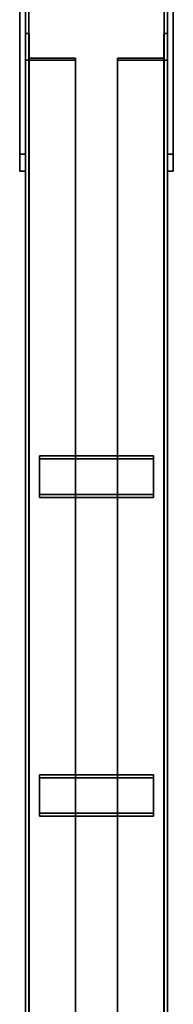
# Model space of a CAD drawing. Extents: x 13429 to 13460.1, y 572.8 to 605.1.
# Tile 185 of 256: x 13428.998 to 13429.133, y 599.874 to 600.739. Entities that reach past the tile are written whole.
import ezdxf

# ---------------------------------------------------------------- set-up
doc = ezdxf.new("R2010")
doc.units = 0
doc.header["$LTSCALE"] = 150
doc.header["$MEASUREMENT"] = 0
doc.layers.add('3DFACE_PLATE', color=7, linetype='CONTINUOUS')
doc.layers.add('3DFACE_SHAPE', color=7, linetype='CONTINUOUS')

msp = doc.modelspace()

# ---------------------------------------------------------------- linework, layer by layer
at = {"layer": '3DFACE_PLATE', "color": 6}
for points, invisible_edges in [([(13428.99832, 600.62064, 0.78244), (13428.99832, 600.8495, 0.75955), (13428.99832, 600.83457, 0.6103)], 12), ([(13428.99832, 600.62064, 0.78244), (13429.00332, 600.62064, 0.78244), (13428.99832, 600.8495, 0.75955)], 2), ([(13429.00332, 600.62064, 0.78244), (13429.00332, 600.8495, 0.75955), (13428.99832, 600.8495, 0.75955)], 12), ([(13429.00332, 600.83457, 0.6103), (13429.00332, 600.8495, 0.75955), (13429.00332, 600.60571, 0.63318)], 2), ([(13429.00332, 600.8495, 0.75955), (13429.00332, 600.62064, 0.78244), (13429.00332, 600.60571, 0.63318)], 12), ([(13429.12832, 600.62064, 0.78244), (13429.12832, 600.8495, 0.75955), (13429.12832, 600.83457, 0.6103)], 12), ([(13429.12832, 600.62064, 0.78244), (13429.13332, 600.62064, 0.78244), (13429.12832, 600.8495, 0.75955)], 2), ([(13429.13332, 600.62064, 0.78244), (13429.13332, 600.8495, 0.75955), (13429.12832, 600.8495, 0.75955)], 12), ([(13429.13332, 600.83457, 0.6103), (13429.13332, 600.8495, 0.75955), (13429.13332, 600.60571, 0.63318)], 2), ([(13429.13332, 600.8495, 0.75955), (13429.13332, 600.62064, 0.78244), (13429.13332, 600.60571, 0.63318)], 12), ([(13428.99832, 600.60571, 0.63318), (13428.99832, 600.62064, 0.78244), (13428.99832, 600.83457, 0.6103)], 2), ([(13428.99832, 600.83457, 0.6103), (13429.00332, 600.83457, 0.6103), (13428.99832, 600.60571, 0.63318)], 2), ([(13429.00332, 600.83457, 0.6103), (13429.00332, 600.60571, 0.63318), (13428.99832, 600.60571, 0.63318)], 12), ([(13429.12832, 600.60571, 0.63318), (13429.12832, 600.62064, 0.78244), (13429.12832, 600.83457, 0.6103)], 2), ([(13429.12832, 600.83457, 0.6103), (13429.13332, 600.83457, 0.6103), (13429.12832, 600.60571, 0.63318)], 2), ([(13429.13332, 600.83457, 0.6103), (13429.13332, 600.60571, 0.63318), (13429.12832, 600.60571, 0.63318)], 12), ([(13428.99832, 600.60571, 0.63318), (13429.00332, 600.60571, 0.63318), (13428.99832, 600.62064, 0.78244)], 2), ([(13429.00332, 600.60571, 0.63318), (13429.00332, 600.62064, 0.78244), (13428.99832, 600.62064, 0.78244)], 12), ([(13429.12832, 600.60571, 0.63318), (13429.13332, 600.60571, 0.63318), (13429.12832, 600.62064, 0.78244)], 2), ([(13429.13332, 600.60571, 0.63318), (13429.13332, 600.62064, 0.78244), (13429.12832, 600.62064, 0.78244)], 12), ([(13429.01582, 600.32176, 0.49309), (13429.01582, 600.3556, 0.51441), (13429.11582, 600.32176, 0.49309)], 2), ([(13429.01582, 600.3556, 0.51441), (13429.11582, 600.3556, 0.51441), (13429.11582, 600.32176, 0.49309)], 12), ([(13429.01582, 600.35294, 0.51864), (13429.01582, 600.3556, 0.51441), (13429.01582, 600.31909, 0.49732)], 2), ([(13429.01582, 600.3556, 0.51441), (13429.01582, 600.32176, 0.49309), (13429.01582, 600.31909, 0.49732)], 12), ([(13429.11582, 600.35294, 0.51864), (13429.11582, 600.3556, 0.51441), (13429.01582, 600.35294, 0.51864)], 2), ([(13429.11582, 600.3556, 0.51441), (13429.01582, 600.3556, 0.51441), (13429.01582, 600.35294, 0.51864)], 12), ([(13429.11582, 600.31909, 0.49732), (13429.11582, 600.35294, 0.51864), (13429.01582, 600.31909, 0.49732)], 2), ([(13429.11582, 600.35294, 0.51864), (13429.01582, 600.35294, 0.51864), (13429.01582, 600.31909, 0.49732)], 12), ([(13429.11582, 600.32176, 0.49309), (13429.11582, 600.3556, 0.51441), (13429.11582, 600.35294, 0.51864)], 12), ([(13429.11582, 600.31909, 0.49732), (13429.11582, 600.32176, 0.49309), (13429.11582, 600.35294, 0.51864)], 2), ([(13429.01582, 600.31909, 0.49732), (13429.01582, 600.32176, 0.49309), (13429.11582, 600.31909, 0.49732)], 2), ([(13429.01582, 600.32176, 0.49309), (13429.11582, 600.32176, 0.49309), (13429.11582, 600.31909, 0.49732)], 12), ([(13429.01582, 600.04169, 0.31667), (13429.01582, 600.07554, 0.33799), (13429.11582, 600.04169, 0.31667)], 2), ([(13429.01582, 600.07554, 0.33799), (13429.11582, 600.07554, 0.33799), (13429.11582, 600.04169, 0.31667)], 12), ([(13429.01582, 600.07287, 0.34222), (13429.01582, 600.07554, 0.33799), (13429.01582, 600.03903, 0.3209)], 2), ([(13429.01582, 600.07554, 0.33799), (13429.01582, 600.04169, 0.31667), (13429.01582, 600.03903, 0.3209)], 12), ([(13429.11582, 600.07287, 0.34222), (13429.11582, 600.07554, 0.33799), (13429.01582, 600.07287, 0.34222)], 2), ([(13429.11582, 600.07554, 0.33799), (13429.01582, 600.07554, 0.33799), (13429.01582, 600.07287, 0.34222)], 12), ([(13429.11582, 600.03903, 0.3209), (13429.11582, 600.07287, 0.34222), (13429.01582, 600.03903, 0.3209)], 2), ([(13429.11582, 600.07287, 0.34222), (13429.01582, 600.07287, 0.34222), (13429.01582, 600.03903, 0.3209)], 12), ([(13429.11582, 600.04169, 0.31667), (13429.11582, 600.07554, 0.33799), (13429.11582, 600.07287, 0.34222)], 12), ([(13429.11582, 600.03903, 0.3209), (13429.11582, 600.04169, 0.31667), (13429.11582, 600.07287, 0.34222)], 2), ([(13429.01582, 600.03903, 0.3209), (13429.01582, 600.04169, 0.31667), (13429.11582, 600.03903, 0.3209)], 2), ([(13429.01582, 600.04169, 0.31667), (13429.11582, 600.04169, 0.31667), (13429.11582, 600.03903, 0.3209)], 12)]:
    msp.add_3dface(points, dxfattribs=dict(at, invisible_edges=invisible_edges))
at = {"layer": '3DFACE_SHAPE', "color": 13}
for points, invisible_edges in [([(13429.00332, 599.601, 0.9045), (13429.00332, 604.44702, 0.4199), (13429.00332, 599.59603, 0.85475)], 2), ([(13429.00332, 604.44702, 0.4199), (13429.00332, 604.44205, 0.37015), (13429.00332, 599.59603, 0.85475)], 12), ([(13429.12832, 599.601, 0.9045), (13429.12832, 604.44702, 0.4199), (13429.00332, 599.601, 0.9045)], 2), ([(13429.12832, 604.44702, 0.4199), (13429.00332, 604.44702, 0.4199), (13429.00332, 599.601, 0.9045)], 12), ([(13429.00332, 599.59603, 0.04995), (13429.00332, 604.44603, 0.04995), (13429.00332, 599.59603, -0.00005)], 2), ([(13429.00332, 604.44603, 0.04995), (13429.00332, 604.44603, -0.00005), (13429.00332, 599.59603, -0.00005)], 12), ([(13429.00636, 599.59603, 0.04995), (13429.00636, 604.44603, 0.04995), (13429.00332, 599.59603, 0.04995)], 2), ([(13429.00636, 604.44603, 0.04995), (13429.00332, 604.44603, 0.04995), (13429.00332, 599.59603, 0.04995)], 12), ([(13429.00332, 599.59603, -0.00005), (13429.00332, 604.44603, -0.00005), (13429.12832, 599.59603, -0.00005)], 2), ([(13429.00332, 604.44603, -0.00005), (13429.12832, 604.44603, -0.00005), (13429.12832, 599.59603, -0.00005)], 12), ([(13429.00636, 599.6007, 0.90148), (13429.00636, 604.44672, 0.41688), (13429.12528, 599.6007, 0.90148)], 2), ([(13429.00636, 604.44672, 0.41688), (13429.12528, 604.44672, 0.41688), (13429.12528, 599.6007, 0.90148)], 12), ([(13429.00636, 604.44205, 0.37015), (13429.00636, 604.44672, 0.41688), (13429.00636, 599.6007, 0.90148)], 12), ([(13429.00636, 599.59603, 0.00299), (13429.00636, 604.44603, 0.00299), (13429.00636, 599.59603, 0.04995)], 2), ([(13429.00636, 604.44603, 0.00299), (13429.00636, 604.44603, 0.04995), (13429.00636, 599.59603, 0.04995)], 12), ([(13429.12528, 599.59603, 0.00299), (13429.12528, 604.44603, 0.00299), (13429.00636, 599.59603, 0.00299)], 2), ([(13429.12528, 604.44603, 0.00299), (13429.00636, 604.44603, 0.00299), (13429.00636, 599.59603, 0.00299)], 12), ([(13429.12528, 599.6007, 0.90148), (13429.12528, 604.44672, 0.41688), (13429.12528, 599.59603, 0.85475)], 2), ([(13429.12528, 604.44672, 0.41688), (13429.12528, 604.44205, 0.37015), (13429.12528, 599.59603, 0.85475)], 12), ([(13429.12528, 599.59603, 0.04995), (13429.12528, 604.44603, 0.04995), (13429.12528, 599.59603, 0.00299)], 2), ([(13429.12528, 604.44603, 0.04995), (13429.12528, 604.44603, 0.00299), (13429.12528, 599.59603, 0.00299)], 12), ([(13429.12832, 599.59603, 0.04995), (13429.12832, 604.44603, 0.04995), (13429.12528, 599.59603, 0.04995)], 2), ([(13429.12832, 604.44603, 0.04995), (13429.12528, 604.44603, 0.04995), (13429.12528, 599.59603, 0.04995)], 12), ([(13429.12832, 604.44205, 0.37015), (13429.12832, 604.44702, 0.4199), (13429.12832, 599.601, 0.9045)], 12), ([(13429.12832, 599.59603, -0.00005), (13429.12832, 604.44603, -0.00005), (13429.12832, 599.59603, 0.04995)], 2), ([(13429.12832, 604.44603, -0.00005), (13429.12832, 604.44603, 0.04995), (13429.12832, 599.59603, 0.04995)], 12), ([(13429.00332, 599.59603, 0.85475), (13429.00332, 604.44205, 0.37015), (13429.00636, 599.59603, 0.85475)], 2), ([(13429.00332, 604.44205, 0.37015), (13429.00636, 604.44205, 0.37015), (13429.00636, 599.59603, 0.85475)], 12), ([(13429.00636, 599.59603, 0.85475), (13429.00636, 604.44205, 0.37015), (13429.00636, 599.6007, 0.90148)], 2), ([(13429.12528, 599.59603, 0.85475), (13429.12528, 604.44205, 0.37015), (13429.12832, 599.59603, 0.85475)], 2), ([(13429.12528, 604.44205, 0.37015), (13429.12832, 604.44205, 0.37015), (13429.12832, 599.59603, 0.85475)], 12), ([(13429.12832, 599.59603, 0.85475), (13429.12832, 604.44205, 0.37015), (13429.12832, 599.601, 0.9045)], 2), ([(13429.00652, 600.70507, 0.73075), (13429.00332, 600.72682, 0.69623), (13429.00332, 600.70336, 0.73346)], 13), ([(13429.00652, 600.70507, 0.73075), (13429.00652, 600.72682, 0.69623), (13429.00332, 600.72682, 0.69623)], 12), ([(13429.00332, 600.72682, 0.69623), (13429.00332, 599.71738, 0.06039), (13429.00332, 600.70336, 0.73346)], 2), ([(13429.00652, 600.72682, 0.69623), (13429.00652, 599.71738, 0.06039), (13429.00332, 600.72682, 0.69623)], 2), ([(13429.00652, 599.71738, 0.06039), (13429.00332, 599.71738, 0.06039), (13429.00332, 600.72682, 0.69623)], 12), ([(13429.00652, 600.70507, 0.73075), (13429.00652, 599.69564, 0.09491), (13429.00652, 600.72682, 0.69623)], 2), ([(13429.00652, 599.69564, 0.09491), (13429.00652, 599.71738, 0.06039), (13429.00652, 600.72682, 0.69623)], 12), ([(13429.12512, 600.72682, 0.69623), (13429.12512, 600.70507, 0.73075), (13429.12832, 600.72682, 0.69623)], 2), ([(13429.12832, 600.72682, 0.69623), (13429.12512, 600.70507, 0.73075), (13429.12832, 600.70336, 0.73346)], 3), ([(13429.12512, 599.71738, 0.06039), (13429.12512, 600.72682, 0.69623), (13429.12832, 599.71738, 0.06039)], 2), ([(13429.12512, 600.72682, 0.69623), (13429.12832, 600.72682, 0.69623), (13429.12832, 599.71738, 0.06039)], 12), ([(13429.12512, 600.70507, 0.73075), (13429.12512, 600.72682, 0.69623), (13429.12512, 599.71738, 0.06039)], 12), ([(13429.12832, 599.71738, 0.06039), (13429.12832, 600.72682, 0.69623), (13429.12832, 599.69393, 0.09762)], 2), ([(13429.12832, 600.72682, 0.69623), (13429.12832, 600.70336, 0.73346), (13429.12832, 599.69393, 0.09762)], 12), ([(13429.04732, 600.70336, 0.73346), (13429.00652, 600.70507, 0.73075), (13429.00332, 600.70336, 0.73346)], 3), ([(13429.00332, 599.71738, 0.06039), (13429.00332, 599.69393, 0.09762), (13429.00332, 600.70336, 0.73346)], 12), ([(13429.00332, 600.70336, 0.73346), (13429.00332, 599.69393, 0.09762), (13429.04732, 600.70336, 0.73346)], 2), ([(13429.00332, 599.69393, 0.09762), (13429.04732, 599.69393, 0.09762), (13429.04732, 600.70336, 0.73346)], 12), ([(13429.04732, 600.70507, 0.73075), (13429.00652, 600.70507, 0.73075), (13429.04732, 600.70336, 0.73346)], 2), ([(13429.04732, 600.70507, 0.73075), (13429.04732, 599.69564, 0.09491), (13429.00652, 600.70507, 0.73075)], 2), ([(13429.04732, 599.69564, 0.09491), (13429.00652, 599.69564, 0.09491), (13429.00652, 600.70507, 0.73075)], 12), ([(13429.04732, 600.70336, 0.73346), (13429.04732, 599.69393, 0.09762), (13429.04732, 600.70507, 0.73075)], 2), ([(13429.04732, 599.69393, 0.09762), (13429.04732, 599.69564, 0.09491), (13429.04732, 600.70507, 0.73075)], 12), ([(13429.12512, 600.70507, 0.73075), (13429.08432, 600.70336, 0.73346), (13429.12832, 600.70336, 0.73346)], 13), ([(13429.12512, 600.70507, 0.73075), (13429.08432, 600.70507, 0.73075), (13429.08432, 600.70336, 0.73346)], 12), ([(13429.08432, 599.69564, 0.09491), (13429.08432, 600.70507, 0.73075), (13429.12512, 599.69564, 0.09491)], 2), ([(13429.08432, 600.70507, 0.73075), (13429.12512, 600.70507, 0.73075), (13429.12512, 599.69564, 0.09491)], 12), ([(13429.08432, 600.70336, 0.73346), (13429.08432, 600.70507, 0.73075), (13429.08432, 599.69564, 0.09491)], 12), ([(13429.08432, 599.69393, 0.09762), (13429.08432, 600.70336, 0.73346), (13429.08432, 599.69564, 0.09491)], 2), ([(13429.12832, 599.69393, 0.09762), (13429.12832, 600.70336, 0.73346), (13429.08432, 599.69393, 0.09762)], 2), ([(13429.12832, 600.70336, 0.73346), (13429.08432, 600.70336, 0.73346), (13429.08432, 599.69393, 0.09762)], 12), ([(13429.12512, 599.69564, 0.09491), (13429.12512, 600.70507, 0.73075), (13429.12512, 599.71738, 0.06039)], 2)]:
    msp.add_3dface(points, dxfattribs=dict(at, invisible_edges=invisible_edges))

doc.saveas('drawing.dxf')
